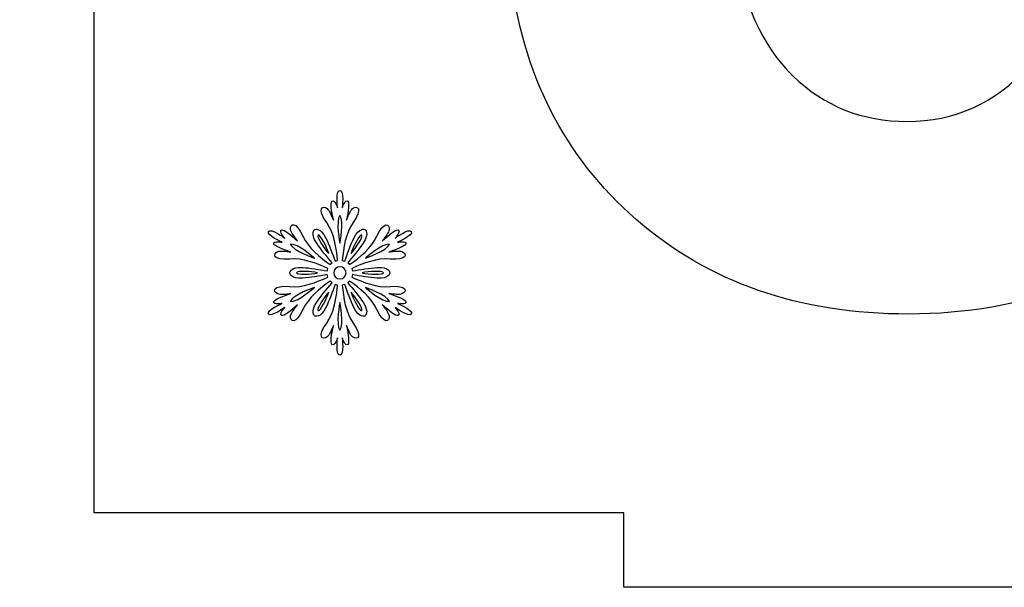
# Model space of a CAD drawing. Header units: millimetres. Extents: x -91 to 82, y -170 to 150.
# Tile 56 of 80: x -43 to -30, y -28 to -20. Entities that reach past the tile are written whole.
import ezdxf

# ---------------------------------------------------------------- set-up
doc = ezdxf.new("R2010")
doc.units = ezdxf.units.MM
doc.header["$MEASUREMENT"] = 0
doc.layers.add('Layer 1', color=7, linetype='Continuous')

msp = doc.modelspace()

# ---------------------------------------------------------------- linework, layer by layer
at = {"layer": 'Layer 1', "color": 31}
msp.add_open_spline([(-18.9084, -11.9278), (-18.9084, -11.9278), (-19.9058, -11.9278), (-19.9058, -11.9278), (-19.9058, -11.9278), (-19.9058, -11.9278), (-19.9058, -4.8425), (-19.9058, -4.8425), (-19.9058, -4.8425), (-19.9058, -4.8425), (-26.9911, -4.8425), (-26.9911, -4.8425), (-26.9911, -4.8425), (-26.9911, -4.8425), (-26.9911, -3.8451), (-26.9911, -3.8451), (-26.9911, -3.8451), (-26.9911, -3.8451), (-34.7745, -3.8451), (-34.7745, -3.8451), (-34.7745, -3.8451), (-34.7745, -3.8451), (-34.7745, -4.8425), (-34.7745, -4.8425), (-34.7745, -4.8425), (-34.7745, -4.8425), (-41.8598, -4.8425), (-41.8598, -4.8425), (-41.8598, -4.8425), (-41.8598, -4.8425), (-41.8598, -11.9278), (-41.8598, -11.9278), (-41.8598, -11.9278), (-41.8598, -11.9278), (-42.8572, -11.9278), (-42.8572, -11.9278), (-42.8572, -11.9278), (-42.8572, -11.9278), (-42.8572, -19.7113), (-42.8572, -19.7113), (-42.8572, -19.7113), (-42.8572, -19.7113), (-41.8598, -19.7113), (-41.8598, -19.7113), (-41.8598, -19.7113), (-41.8598, -19.7113), (-41.8598, -26.7966), (-41.8598, -26.7966), (-41.8598, -26.7966), (-41.8598, -26.7966), (-34.7745, -26.7966), (-34.7745, -26.7966), (-34.7745, -26.7966), (-34.7745, -26.7966), (-34.7745, -27.794), (-34.7745, -27.794), (-34.7745, -27.794), (-34.7745, -27.794), (-26.9911, -27.794), (-26.9911, -27.794), (-26.9911, -27.794), (-26.9911, -27.794), (-26.9911, -26.7966), (-26.9911, -26.7966), (-26.9911, -26.7966), (-26.9911, -26.7966), (-19.9058, -26.7966), (-19.9058, -26.7966), (-19.9058, -26.7966), (-19.9058, -26.7966), (-19.9058, -19.7113), (-19.9058, -19.7113), (-19.9058, -19.7113), (-19.9058, -19.7113), (-18.9084, -19.7113), (-18.9084, -19.7113), (-18.9084, -19.7113), (-18.9084, -19.7113), (-18.9084, -11.9278), (-18.9084, -11.9278)], degree=3, knots=[0, 0, 0, 0, 0.047619, 0.047619, 0.047619, 0.047619, 0.0952381, 0.0952381, 0.0952381, 0.0952381, 0.1428571, 0.1428571, 0.1428571, 0.1428571, 0.1904762, 0.1904762, 0.1904762, 0.1904762, 0.2380952, 0.2380952, 0.2380952, 0.2380952, 0.2857143, 0.2857143, 0.2857143, 0.2857143, 0.3333333, 0.3333333, 0.3333333, 0.3333333, 0.3809524, 0.3809524, 0.3809524, 0.3809524, 0.4285714, 0.4285714, 0.4285714, 0.4285714, 0.4761905, 0.4761905, 0.4761905, 0.4761905, 0.5238095, 0.5238095, 0.5238095, 0.5238095, 0.5714286, 0.5714286, 0.5714286, 0.5714286, 0.6190476, 0.6190476, 0.6190476, 0.6190476, 0.6666667, 0.6666667, 0.6666667, 0.6666667, 0.7142857, 0.7142857, 0.7142857, 0.7142857, 0.7619048, 0.7619048, 0.7619048, 0.7619048, 0.8095238, 0.8095238, 0.8095238, 0.8095238, 0.8571429, 0.8571429, 0.8571429, 0.8571429, 0.9047619, 0.9047619, 0.9047619, 0.9047619, 1, 1, 1, 1], dxfattribs=at)
at = {"layer": 'Layer 1', "color": 26}
msp.add_open_spline([(-28.5846, -15.1501), (-27.0298, -14.3029), (-26.2518, -13.1681), (-26.2518, -11.7459), (-26.2518, -11.7459), (-26.2518, -10.7438), (-26.632, -9.8449), (-27.39, -9.0481), (-27.39, -9.0481), (-28.3112, -8.0753), (-29.5351, -7.5895), (-31.0605, -7.5895), (-31.0605, -7.5895), (-31.9522, -7.5895), (-32.7572, -7.7573), (-33.4754, -8.0929), (-33.4754, -8.0929), (-34.1936, -8.4285), (-34.7545, -8.8885), (-35.1558, -9.4752), (-35.1558, -9.4752), (-35.5571, -10.0608), (-35.8575, -10.8446), (-36.057, -11.8244), (-36.057, -11.8244), (-36.057, -11.8244), (-33.1938, -12.3114), (-33.1938, -12.3114), (-33.1938, -12.3114), (-33.1128, -11.6038), (-32.884, -11.0664), (-32.5085, -10.6979), (-32.5085, -10.6979), (-32.133, -10.3294), (-31.6789, -10.1452), (-31.1486, -10.1452), (-31.1486, -10.1452), (-30.6112, -10.1452), (-30.1793, -10.3071), (-29.8555, -10.631), (-29.8555, -10.631), (-29.5316, -10.9549), (-29.3697, -11.3902), (-29.3697, -11.9359), (-29.3697, -11.9359), (-29.3697, -12.5766), (-29.5903, -13.0906), (-30.0327, -13.4778), (-30.0327, -13.4778), (-30.4751, -13.865), (-31.1158, -14.0469), (-31.9559, -14.0246), (-31.9559, -14.0246), (-31.9559, -14.0246), (-32.2985, -16.5557), (-32.2985, -16.5557), (-32.2985, -16.5557), (-31.7458, -16.4008), (-31.2707, -16.3234), (-30.8729, -16.3234), (-30.8729, -16.3234), (-30.2686, -16.3234), (-29.7569, -16.5522), (-29.3369, -17.0087), (-29.3369, -17.0087), (-28.9168, -17.4652), (-28.7068, -18.0848), (-28.7068, -18.8663), (-28.7068, -18.8663), (-28.7068, -19.6924), (-28.9262, -20.3472), (-29.3651, -20.8342), (-29.3651, -20.8342), (-29.804, -21.32), (-30.3438, -21.5641), (-30.9845, -21.5641), (-30.9845, -21.5641), (-31.5817, -21.5641), (-32.0898, -21.3611), (-32.5099, -20.9563), (-32.5099, -20.9563), (-32.93, -20.5515), (-33.1882, -19.9647), (-33.2832, -19.1985), (-33.2832, -19.1985), (-33.2832, -19.1985), (-36.2896, -19.5634), (-36.2896, -19.5634), (-36.2896, -19.5634), (-36.1347, -20.9269), (-35.575, -22.03), (-34.6092, -22.8737), (-34.6092, -22.8737), (-33.6435, -23.7174), (-32.4278, -24.1399), (-30.961, -24.1399), (-30.961, -24.1399), (-29.4132, -24.1399), (-28.1201, -23.6388), (-27.0804, -22.6367), (-27.0804, -22.6367), (-26.0419, -21.6346), (-25.5221, -20.4224), (-25.5221, -19.0002), (-25.5221, -19.0002), (-25.5221, -18.0204), (-25.8002, -17.1837), (-26.3564, -16.4914), (-26.3564, -16.4914), (-26.9137, -15.7955), (-27.6564, -15.3496), (-28.5846, -15.1501)], degree=3, knots=[0, 0, 0, 0, 0.0344828, 0.0344828, 0.0344828, 0.0344828, 0.0689655, 0.0689655, 0.0689655, 0.0689655, 0.1034483, 0.1034483, 0.1034483, 0.1034483, 0.137931, 0.137931, 0.137931, 0.137931, 0.1724138, 0.1724138, 0.1724138, 0.1724138, 0.2068966, 0.2068966, 0.2068966, 0.2068966, 0.2413793, 0.2413793, 0.2413793, 0.2413793, 0.2758621, 0.2758621, 0.2758621, 0.2758621, 0.3103448, 0.3103448, 0.3103448, 0.3103448, 0.3448276, 0.3448276, 0.3448276, 0.3448276, 0.3793103, 0.3793103, 0.3793103, 0.3793103, 0.4137931, 0.4137931, 0.4137931, 0.4137931, 0.4482759, 0.4482759, 0.4482759, 0.4482759, 0.4827586, 0.4827586, 0.4827586, 0.4827586, 0.5172414, 0.5172414, 0.5172414, 0.5172414, 0.5517241, 0.5517241, 0.5517241, 0.5517241, 0.5862069, 0.5862069, 0.5862069, 0.5862069, 0.6206897, 0.6206897, 0.6206897, 0.6206897, 0.6551724, 0.6551724, 0.6551724, 0.6551724, 0.6896552, 0.6896552, 0.6896552, 0.6896552, 0.7241379, 0.7241379, 0.7241379, 0.7241379, 0.7586207, 0.7586207, 0.7586207, 0.7586207, 0.7931034, 0.7931034, 0.7931034, 0.7931034, 0.8275862, 0.8275862, 0.8275862, 0.8275862, 0.862069, 0.862069, 0.862069, 0.862069, 0.8965517, 0.8965517, 0.8965517, 0.8965517, 0.9310345, 0.9310345, 0.9310345, 0.9310345, 1, 1, 1, 1], dxfattribs=at)
at = {"layer": 'Layer 1', "color": 36}
for points, knots in [([(-37.8032, -23.9967), (-37.8032, -23.9967), (-37.6753, -24.0225), (-37.6882, -23.9756), (-37.6882, -23.9756), (-37.6964, -23.9463), (-37.7997, -23.9064), (-37.9194, -23.8653), (-37.9194, -23.8653), (-37.8525, -23.8759), (-37.7786, -23.8852), (-37.7434, -23.8712), (-37.7434, -23.8712), (-37.6718, -23.8419), (-37.6706, -23.7503), (-37.9018, -23.7726), (-37.9018, -23.7726), (-38.0731, -23.789), (-38.2609, -23.7151), (-38.4123, -23.6459), (-38.4123, -23.6459), (-38.4088, -23.6353), (-38.4053, -23.6236), (-38.4041, -23.613), (-38.4041, -23.613), (-38.3055, -23.6306), (-38.1682, -23.6529), (-38.0755, -23.6599), (-38.0755, -23.6599), (-37.9124, -23.6716), (-37.903, -23.5883), (-37.903, -23.5883), (-37.903, -23.5883), (-37.903, -23.5883), (-37.9124, -23.505), (-38.0755, -23.5167), (-38.0755, -23.5167), (-38.1694, -23.5237), (-38.3055, -23.546), (-38.4041, -23.5636), (-38.4041, -23.5636), (-38.4053, -23.553), (-38.4088, -23.5413), (-38.4123, -23.5307), (-38.4123, -23.5307), (-38.2609, -23.4615), (-38.072, -23.3875), (-37.9018, -23.404), (-37.9018, -23.404), (-37.6706, -23.4263), (-37.6706, -23.3348), (-37.7434, -23.3054), (-37.7434, -23.3054), (-37.7798, -23.2913), (-37.8537, -23.2995), (-37.9194, -23.3113), (-37.9194, -23.3113), (-37.7985, -23.2702), (-37.6953, -23.2303), (-37.6882, -23.201), (-37.6882, -23.201), (-37.6765, -23.1529), (-37.8032, -23.1799), (-37.8032, -23.1799), (-37.8032, -23.1799), (-37.8032, -23.1799), (-37.5873, -23.0884), (-37.6166, -23.0367), (-37.6166, -23.0367), (-37.6459, -22.9851), (-37.8337, -23.1259), (-37.8337, -23.1259), (-37.8337, -23.1259), (-37.8337, -23.1259), (-37.748, -23.0285), (-37.795, -23.0156), (-37.795, -23.0156), (-37.8243, -23.0074), (-37.9112, -23.0766), (-38.0062, -23.1611), (-38.0062, -23.1611), (-37.964, -23.1083), (-37.9182, -23.0496), (-37.9135, -23.0109), (-37.9135, -23.0109), (-37.9029, -22.9346), (-37.9816, -22.8877), (-38.0778, -23.0989), (-38.0778, -23.0989), (-38.1494, -23.255), (-38.3066, -23.3817), (-38.4427, -23.4779), (-38.4427, -23.4779), (-38.4497, -23.4697), (-38.458, -23.4615), (-38.4673, -23.4544), (-38.4673, -23.4544), (-38.4028, -23.3781), (-38.3148, -23.2713), (-38.2619, -23.1939), (-38.2619, -23.1939), (-38.1704, -23.059), (-38.2373, -23.0097), (-38.2373, -23.0097), (-38.2373, -23.0097), (-38.2373, -23.0097), (-38.3136, -22.9768), (-38.3852, -23.1235), (-38.3852, -23.1235), (-38.4263, -23.208), (-38.4744, -23.3371), (-38.5084, -23.4321), (-38.5084, -23.4321), (-38.519, -23.4274), (-38.5295, -23.4251), (-38.5413, -23.4227), (-38.5413, -23.4227), (-38.526, -23.2572), (-38.4955, -23.0566), (-38.3958, -22.9169), (-38.3958, -22.9169), (-38.2609, -22.728), (-38.3406, -22.6822), (-38.4017, -22.7303), (-38.4017, -22.7303), (-38.4322, -22.7538), (-38.4615, -22.823), (-38.485, -22.8864), (-38.485, -22.8864), (-38.4604, -22.762), (-38.4428, -22.6517), (-38.4651, -22.6306), (-38.4651, -22.6306), (-38.5003, -22.5966), (-38.5414, -22.7198), (-38.5414, -22.7198), (-38.5414, -22.7198), (-38.5414, -22.7198), (-38.5132, -22.4875), (-38.5731, -22.4875), (-38.5731, -22.4875), (-38.6329, -22.4875), (-38.6036, -22.7198), (-38.6036, -22.7198), (-38.6036, -22.7198), (-38.6036, -22.7198), (-38.6447, -22.5966), (-38.6799, -22.6306), (-38.6799, -22.6306), (-38.7022, -22.6517), (-38.6846, -22.762), (-38.66, -22.8864), (-38.66, -22.8864), (-38.6835, -22.823), (-38.7128, -22.755), (-38.7433, -22.7303), (-38.7433, -22.7303), (-38.8043, -22.6822), (-38.8841, -22.728), (-38.7492, -22.9169), (-38.7492, -22.9169), (-38.6495, -23.0565), (-38.6189, -23.2572), (-38.6037, -23.4227), (-38.6037, -23.4227), (-38.6143, -23.425), (-38.626, -23.4274), (-38.6366, -23.4321), (-38.6366, -23.4321), (-38.6706, -23.3371), (-38.7199, -23.208), (-38.7598, -23.1235), (-38.7598, -23.1235), (-38.8302, -22.9768), (-38.9077, -23.0097), (-38.9077, -23.0097), (-38.9077, -23.0097), (-38.9077, -23.0097), (-38.9746, -23.059), (-38.8831, -23.1939), (-38.8831, -23.1939), (-38.8303, -23.2713), (-38.7435, -23.3781), (-38.6777, -23.4544), (-38.6777, -23.4544), (-38.6871, -23.4614), (-38.6953, -23.4697), (-38.7023, -23.4779), (-38.7023, -23.4779), (-38.8384, -23.3817), (-38.9957, -23.2549), (-39.0672, -23.0989), (-39.0672, -23.0989), (-39.1634, -22.8877), (-39.242, -22.9334), (-39.2315, -23.0109), (-39.2315, -23.0109), (-39.2256, -23.0496), (-39.181, -23.1083), (-39.1388, -23.1611), (-39.1388, -23.1611), (-39.2338, -23.0778), (-39.3207, -23.0074), (-39.35, -23.0156), (-39.35, -23.0156), (-39.3969, -23.0285), (-39.3113, -23.1259), (-39.3113, -23.1259), (-39.3113, -23.1259), (-39.3113, -23.1259), (-39.4991, -22.9851), (-39.5284, -23.0367), (-39.5284, -23.0367), (-39.5577, -23.0883), (-39.343, -23.1799), (-39.343, -23.1799), (-39.343, -23.1799), (-39.343, -23.1799), (-39.4697, -23.1541), (-39.458, -23.201), (-39.458, -23.201), (-39.451, -23.2303), (-39.3465, -23.2702), (-39.2268, -23.3113), (-39.2268, -23.3113), (-39.2937, -23.3007), (-39.3676, -23.2914), (-39.4028, -23.3054), (-39.4028, -23.3054), (-39.4744, -23.3347), (-39.4756, -23.4263), (-39.2444, -23.404), (-39.2444, -23.404), (-39.0731, -23.3876), (-38.8853, -23.4615), (-38.7339, -23.5307), (-38.7339, -23.5307), (-38.7374, -23.5413), (-38.7409, -23.553), (-38.7421, -23.5636), (-38.7421, -23.5636), (-38.8407, -23.546), (-38.978, -23.5225), (-39.0707, -23.5167), (-39.0707, -23.5167), (-39.2338, -23.505), (-39.2432, -23.5883), (-39.2432, -23.5883), (-39.2432, -23.5883), (-39.2432, -23.5883), (-39.2338, -23.6716), (-39.0707, -23.6599), (-39.0707, -23.6599), (-38.9768, -23.6529), (-38.8407, -23.6306), (-38.7421, -23.613), (-38.7421, -23.613), (-38.7409, -23.6236), (-38.7374, -23.6353), (-38.7339, -23.6459), (-38.7339, -23.6459), (-38.8853, -23.7151), (-39.0742, -23.7891), (-39.2444, -23.7726), (-39.2444, -23.7726), (-39.4756, -23.7503), (-39.4756, -23.8418), (-39.4028, -23.8712), (-39.4028, -23.8712), (-39.3664, -23.8865), (-39.2925, -23.8771), (-39.2268, -23.8653), (-39.2268, -23.8653), (-39.3477, -23.9064), (-39.4509, -23.9451), (-39.458, -23.9756), (-39.458, -23.9756), (-39.4697, -24.0237), (-39.343, -23.9967), (-39.343, -23.9967), (-39.343, -23.9967), (-39.343, -23.9967), (-39.5589, -24.0882), (-39.5284, -24.1399), (-39.5284, -24.1399), (-39.4991, -24.1915), (-39.3113, -24.0507), (-39.3113, -24.0507), (-39.3113, -24.0507), (-39.3113, -24.0507), (-39.3981, -24.1481), (-39.35, -24.161), (-39.35, -24.161), (-39.3207, -24.1692), (-39.2338, -24.1), (-39.1388, -24.0155), (-39.1388, -24.0155), (-39.181, -24.0683), (-39.2268, -24.127), (-39.2315, -24.1657), (-39.2315, -24.1657), (-39.2421, -24.242), (-39.1634, -24.2889), (-39.0672, -24.0777), (-39.0672, -24.0777), (-38.9956, -23.9216), (-38.8384, -23.7949), (-38.7023, -23.6987), (-38.7023, -23.6987), (-38.6953, -23.7081), (-38.687, -23.7151), (-38.6777, -23.7222), (-38.6777, -23.7222), (-38.7434, -23.7996), (-38.8302, -23.9053), (-38.8831, -23.9827), (-38.8831, -23.9827), (-38.9746, -24.1176), (-38.9077, -24.1669), (-38.9077, -24.1669), (-38.9077, -24.1669), (-38.9077, -24.1669), (-38.8314, -24.1998), (-38.7598, -24.0531), (-38.7598, -24.0531), (-38.7187, -23.9686), (-38.6706, -23.8395), (-38.6366, -23.7445), (-38.6366, -23.7445), (-38.626, -23.7492), (-38.6155, -23.7515), (-38.6037, -23.7539), (-38.6037, -23.7539), (-38.619, -23.9194), (-38.6495, -24.12), (-38.7492, -24.2597), (-38.7492, -24.2597), (-38.8841, -24.4486), (-38.8044, -24.4944), (-38.7433, -24.4463), (-38.7433, -24.4463), (-38.7128, -24.4228), (-38.6835, -24.3536), (-38.66, -24.2914), (-38.66, -24.2914), (-38.6846, -24.4158), (-38.7022, -24.5249), (-38.6799, -24.5472), (-38.6799, -24.5472), (-38.6447, -24.5812), (-38.6036, -24.458), (-38.6036, -24.458), (-38.6036, -24.458), (-38.6036, -24.458), (-38.6329, -24.6903), (-38.5731, -24.6903), (-38.5731, -24.6903), (-38.5133, -24.6903), (-38.5414, -24.458), (-38.5414, -24.458), (-38.5414, -24.458), (-38.5414, -24.458), (-38.5003, -24.5812), (-38.4651, -24.5472), (-38.4651, -24.5472), (-38.4428, -24.5261), (-38.4604, -24.4158), (-38.485, -24.2914), (-38.485, -24.2914), (-38.4615, -24.3548), (-38.4322, -24.4228), (-38.4017, -24.4463), (-38.4017, -24.4463), (-38.3407, -24.4944), (-38.2609, -24.4486), (-38.3958, -24.2597), (-38.3958, -24.2597), (-38.4955, -24.1201), (-38.5261, -23.9194), (-38.5413, -23.7539), (-38.5413, -23.7539), (-38.5307, -23.7516), (-38.519, -23.748), (-38.5084, -23.7445), (-38.5084, -23.7445), (-38.4744, -23.8395), (-38.4251, -23.9686), (-38.3852, -24.0531), (-38.3852, -24.0531), (-38.3136, -24.1998), (-38.2373, -24.1669), (-38.2373, -24.1669), (-38.2373, -24.1669), (-38.2373, -24.1669), (-38.1704, -24.1176), (-38.2619, -23.9827), (-38.2619, -23.9827), (-38.3147, -23.9053), (-38.4015, -23.7985), (-38.4673, -23.7222), (-38.4673, -23.7222), (-38.4579, -23.7152), (-38.4497, -23.7069), (-38.4427, -23.6987), (-38.4427, -23.6987), (-38.3066, -23.7949), (-38.1493, -23.9217), (-38.0778, -24.0777), (-38.0778, -24.0777), (-37.9816, -24.2889), (-37.903, -24.2432), (-37.9135, -24.1657), (-37.9135, -24.1657), (-37.9194, -24.1281), (-37.964, -24.0683), (-38.0062, -24.0155), (-38.0062, -24.0155), (-37.9112, -24.0988), (-37.8243, -24.1692), (-37.795, -24.161), (-37.795, -24.161), (-37.7481, -24.1469), (-37.8337, -24.0507), (-37.8337, -24.0507), (-37.8337, -24.0507), (-37.8337, -24.0507), (-37.6459, -24.1915), (-37.6166, -24.1399), (-37.6166, -24.1399), (-37.5872, -24.0883), (-37.8032, -23.9967), (-37.8032, -23.9967)], [0, 0, 0, 0, 0.0091743, 0.0091743, 0.0091743, 0.0091743, 0.0183486, 0.0183486, 0.0183486, 0.0183486, 0.0275229, 0.0275229, 0.0275229, 0.0275229, 0.0366972, 0.0366972, 0.0366972, 0.0366972, 0.0458716, 0.0458716, 0.0458716, 0.0458716, 0.0550459, 0.0550459, 0.0550459, 0.0550459, 0.0642202, 0.0642202, 0.0642202, 0.0642202, 0.0733945, 0.0733945, 0.0733945, 0.0733945, 0.0825688, 0.0825688, 0.0825688, 0.0825688, 0.0917431, 0.0917431, 0.0917431, 0.0917431, 0.1009174, 0.1009174, 0.1009174, 0.1009174, 0.1100917, 0.1100917, 0.1100917, 0.1100917, 0.1192661, 0.1192661, 0.1192661, 0.1192661, 0.1284404, 0.1284404, 0.1284404, 0.1284404, 0.1376147, 0.1376147, 0.1376147, 0.1376147, 0.146789, 0.146789, 0.146789, 0.146789, 0.1559633, 0.1559633, 0.1559633, 0.1559633, 0.1651376, 0.1651376, 0.1651376, 0.1651376, 0.1743119, 0.1743119, 0.1743119, 0.1743119, 0.1834862, 0.1834862, 0.1834862, 0.1834862, 0.1926606, 0.1926606, 0.1926606, 0.1926606, 0.2018349, 0.2018349, 0.2018349, 0.2018349, 0.2110092, 0.2110092, 0.2110092, 0.2110092, 0.2201835, 0.2201835, 0.2201835, 0.2201835, 0.2293578, 0.2293578, 0.2293578, 0.2293578, 0.2385321, 0.2385321, 0.2385321, 0.2385321, 0.2477064, 0.2477064, 0.2477064, 0.2477064, 0.2568807, 0.2568807, 0.2568807, 0.2568807, 0.266055, 0.266055, 0.266055, 0.266055, 0.2752294, 0.2752294, 0.2752294, 0.2752294, 0.2844037, 0.2844037, 0.2844037, 0.2844037, 0.293578, 0.293578, 0.293578, 0.293578, 0.3027523, 0.3027523, 0.3027523, 0.3027523, 0.3119266, 0.3119266, 0.3119266, 0.3119266, 0.3211009, 0.3211009, 0.3211009, 0.3211009, 0.3302752, 0.3302752, 0.3302752, 0.3302752, 0.3394495, 0.3394495, 0.3394495, 0.3394495, 0.3486239, 0.3486239, 0.3486239, 0.3486239, 0.3577982, 0.3577982, 0.3577982, 0.3577982, 0.3669725, 0.3669725, 0.3669725, 0.3669725, 0.3761468, 0.3761468, 0.3761468, 0.3761468, 0.3853211, 0.3853211, 0.3853211, 0.3853211, 0.3944954, 0.3944954, 0.3944954, 0.3944954, 0.4036697, 0.4036697, 0.4036697, 0.4036697, 0.412844, 0.412844, 0.412844, 0.412844, 0.4220183, 0.4220183, 0.4220183, 0.4220183, 0.4311927, 0.4311927, 0.4311927, 0.4311927, 0.440367, 0.440367, 0.440367, 0.440367, 0.4495413, 0.4495413, 0.4495413, 0.4495413, 0.4587156, 0.4587156, 0.4587156, 0.4587156, 0.4678899, 0.4678899, 0.4678899, 0.4678899, 0.4770642, 0.4770642, 0.4770642, 0.4770642, 0.4862385, 0.4862385, 0.4862385, 0.4862385, 0.4954128, 0.4954128, 0.4954128, 0.4954128, 0.5045872, 0.5045872, 0.5045872, 0.5045872, 0.5137615, 0.5137615, 0.5137615, 0.5137615, 0.5229358, 0.5229358, 0.5229358, 0.5229358, 0.5321101, 0.5321101, 0.5321101, 0.5321101, 0.5412844, 0.5412844, 0.5412844, 0.5412844, 0.5504587, 0.5504587, 0.5504587, 0.5504587, 0.559633, 0.559633, 0.559633, 0.559633, 0.5688073, 0.5688073, 0.5688073, 0.5688073, 0.5779817, 0.5779817, 0.5779817, 0.5779817, 0.587156, 0.587156, 0.587156, 0.587156, 0.5963303, 0.5963303, 0.5963303, 0.5963303, 0.6055046, 0.6055046, 0.6055046, 0.6055046, 0.6146789, 0.6146789, 0.6146789, 0.6146789, 0.6238532, 0.6238532, 0.6238532, 0.6238532, 0.6330275, 0.6330275, 0.6330275, 0.6330275, 0.6422018, 0.6422018, 0.6422018, 0.6422018, 0.6513761, 0.6513761, 0.6513761, 0.6513761, 0.6605505, 0.6605505, 0.6605505, 0.6605505, 0.6697248, 0.6697248, 0.6697248, 0.6697248, 0.6788991, 0.6788991, 0.6788991, 0.6788991, 0.6880734, 0.6880734, 0.6880734, 0.6880734, 0.6972477, 0.6972477, 0.6972477, 0.6972477, 0.706422, 0.706422, 0.706422, 0.706422, 0.7155963, 0.7155963, 0.7155963, 0.7155963, 0.7247706, 0.7247706, 0.7247706, 0.7247706, 0.733945, 0.733945, 0.733945, 0.733945, 0.7431193, 0.7431193, 0.7431193, 0.7431193, 0.7522936, 0.7522936, 0.7522936, 0.7522936, 0.7614679, 0.7614679, 0.7614679, 0.7614679, 0.7706422, 0.7706422, 0.7706422, 0.7706422, 0.7798165, 0.7798165, 0.7798165, 0.7798165, 0.7889908, 0.7889908, 0.7889908, 0.7889908, 0.7981651, 0.7981651, 0.7981651, 0.7981651, 0.8073394, 0.8073394, 0.8073394, 0.8073394, 0.8165138, 0.8165138, 0.8165138, 0.8165138, 0.8256881, 0.8256881, 0.8256881, 0.8256881, 0.8348624, 0.8348624, 0.8348624, 0.8348624, 0.8440367, 0.8440367, 0.8440367, 0.8440367, 0.853211, 0.853211, 0.853211, 0.853211, 0.8623853, 0.8623853, 0.8623853, 0.8623853, 0.8715596, 0.8715596, 0.8715596, 0.8715596, 0.8807339, 0.8807339, 0.8807339, 0.8807339, 0.8899083, 0.8899083, 0.8899083, 0.8899083, 0.8990826, 0.8990826, 0.8990826, 0.8990826, 0.9082569, 0.9082569, 0.9082569, 0.9082569, 0.9174312, 0.9174312, 0.9174312, 0.9174312, 0.9266055, 0.9266055, 0.9266055, 0.9266055, 0.9357798, 0.9357798, 0.9357798, 0.9357798, 0.9449541, 0.9449541, 0.9449541, 0.9449541, 0.9541284, 0.9541284, 0.9541284, 0.9541284, 0.9633028, 0.9633028, 0.9633028, 0.9633028, 0.9724771, 0.9724771, 0.9724771, 0.9724771, 0.9816514, 0.9816514, 0.9816514, 0.9816514, 1, 1, 1, 1]), ([(-38.5718, -22.8209), (-38.5108, -22.896), (-38.5718, -23.1929), (-38.5718, -23.1929), (-38.5718, -23.1929), (-38.5718, -23.1929), (-38.6328, -22.8972), (-38.5718, -22.8209)], [0, 0, 0, 0, 0.3333333, 0.3333333, 0.3333333, 0.3333333, 1, 1, 1, 1]), ([(-38.864, -23.0838), (-38.8382, -23.0685), (-38.7455, -23.2457), (-38.722, -23.3314), (-38.722, -23.3314), (-38.783, -23.2669), (-38.8898, -23.0991), (-38.864, -23.0838)], [0, 0, 0, 0, 0.3333333, 0.3333333, 0.3333333, 0.3333333, 1, 1, 1, 1]), ([(-38.2808, -23.0838), (-38.255, -23.0991), (-38.3618, -23.2669), (-38.4228, -23.3314), (-38.4228, -23.3314), (-38.3981, -23.2457), (-38.3066, -23.0685), (-38.2808, -23.0838)], [0, 0, 0, 0, 0.3333333, 0.3333333, 0.3333333, 0.3333333, 1, 1, 1, 1]), ([(-39.2371, -23.2047), (-39.1409, -23.1894), (-38.9144, -23.3913), (-38.9144, -23.3913), (-38.9144, -23.3913), (-38.9144, -23.3913), (-39.2019, -23.295), (-39.2371, -23.2047)], [0, 0, 0, 0, 0.3333333, 0.3333333, 0.3333333, 0.3333333, 1, 1, 1, 1]), ([(-37.9076, -23.2047), (-37.9428, -23.2951), (-38.2303, -23.3913), (-38.2303, -23.3913), (-38.2303, -23.3913), (-38.2303, -23.3913), (-38.0038, -23.1906), (-37.9076, -23.2047)], [0, 0, 0, 0, 0.3333333, 0.3333333, 0.3333333, 0.3333333, 1, 1, 1, 1]), ([(-39.155, -23.5884), (-39.155, -23.5579), (-38.9567, -23.5673), (-38.8699, -23.5884), (-38.8699, -23.5884), (-38.9567, -23.6095), (-39.155, -23.6189), (-39.155, -23.5884)], [0, 0, 0, 0, 0.3333333, 0.3333333, 0.3333333, 0.3333333, 1, 1, 1, 1]), ([(-38.5718, -23.6705), (-38.6176, -23.6705), (-38.6539, -23.6341), (-38.6539, -23.5884), (-38.6539, -23.5884), (-38.6539, -23.5426), (-38.6175, -23.5063), (-38.5718, -23.5063), (-38.5718, -23.5063), (-38.526, -23.5063), (-38.4897, -23.5427), (-38.4897, -23.5884), (-38.4897, -23.5884), (-38.4896, -23.6341), (-38.526, -23.6705), (-38.5718, -23.6705)], [0, 0, 0, 0, 0.2, 0.2, 0.2, 0.2, 0.4, 0.4, 0.4, 0.4, 0.6, 0.6, 0.6, 0.6, 1, 1, 1, 1]), ([(-37.9897, -23.5884), (-37.9897, -23.6189), (-38.188, -23.6095), (-38.2748, -23.5884), (-38.2748, -23.5884), (-38.1881, -23.5673), (-37.9897, -23.5579), (-37.9897, -23.5884)], [0, 0, 0, 0, 0.3333333, 0.3333333, 0.3333333, 0.3333333, 1, 1, 1, 1]), ([(-39.2371, -23.9721), (-39.2019, -23.8817), (-38.9144, -23.7855), (-38.9144, -23.7855), (-38.9144, -23.7855), (-38.9144, -23.7855), (-39.1409, -23.9874), (-39.2371, -23.9721)], [0, 0, 0, 0, 0.3333333, 0.3333333, 0.3333333, 0.3333333, 1, 1, 1, 1]), ([(-38.864, -24.093), (-38.8898, -24.0777), (-38.783, -23.9099), (-38.722, -23.8466), (-38.722, -23.8466), (-38.7454, -23.9322), (-38.837, -24.1082), (-38.864, -24.093)], [0, 0, 0, 0, 0.3333333, 0.3333333, 0.3333333, 0.3333333, 1, 1, 1, 1]), ([(-38.2808, -24.093), (-38.3066, -24.1083), (-38.3981, -23.9311), (-38.4228, -23.8466), (-38.4228, -23.8466), (-38.3617, -23.9111), (-38.2549, -24.0777), (-38.2808, -24.093)], [0, 0, 0, 0, 0.3333333, 0.3333333, 0.3333333, 0.3333333, 1, 1, 1, 1]), ([(-38.2303, -23.7867), (-38.2303, -23.7867), (-37.9428, -23.8829), (-37.9076, -23.9733), (-37.9076, -23.9733), (-38.0038, -23.9874), (-38.2303, -23.7867), (-38.2303, -23.7867)], [0, 0, 0, 0, 0.3333333, 0.3333333, 0.3333333, 0.3333333, 1, 1, 1, 1]), ([(-38.5718, -24.3558), (-38.6328, -24.2807), (-38.5718, -23.9838), (-38.5718, -23.9838), (-38.5718, -23.9838), (-38.5718, -23.9838), (-38.5108, -24.2807), (-38.5718, -24.3558)], [0, 0, 0, 0, 0.3333333, 0.3333333, 0.3333333, 0.3333333, 1, 1, 1, 1])]:
    msp.add_open_spline(points, degree=3, knots=knots, dxfattribs=at)

doc.saveas('drawing.dxf')
